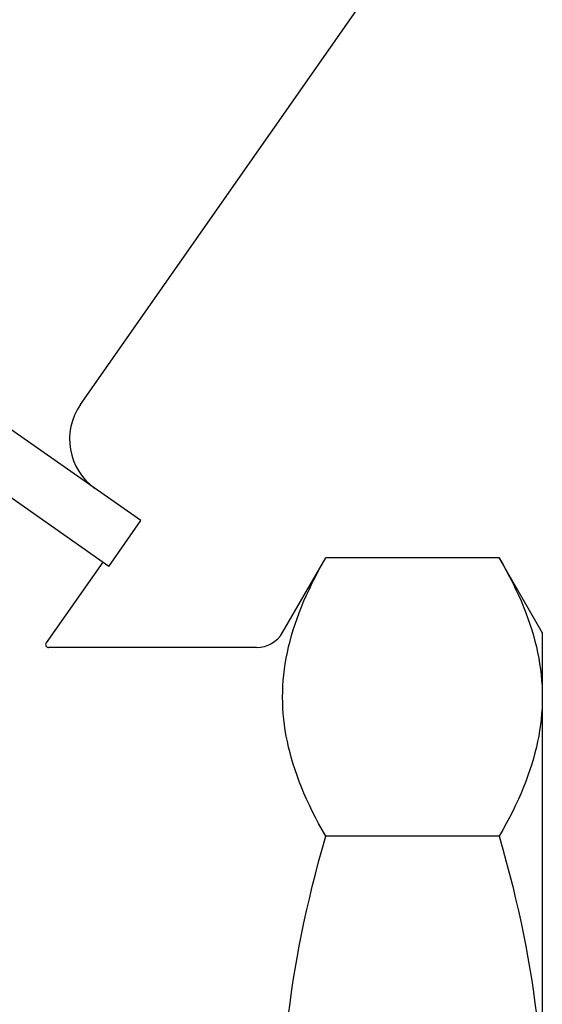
# Model space of a CAD drawing. Header units: millimetres. Extents: x 103 to 332, y -50 to 255.
# Tile 10 of 25: x 181 to 199, y 75 to 108. Entities that reach past the tile are written whole.
import ezdxf

# ---------------------------------------------------------------- set-up
doc = ezdxf.new("R2010")
doc.units = ezdxf.units.MM
doc.layers.add('Detail', color=2, linetype='Continuous')

msp = doc.modelspace()

# ---------------------------------------------------------------- linework, layer by layer
at = {"layer": 'Detail'}
for p, q in [((183.366, 95.314), (194.24, 110.842)), ((185.373, 91.467), (162.436, 107.527)), ((184.308, 89.947), (161.372, 106.007)), ((184.308, 89.947), (185.373, 91.467)), ((190.073, 87.756), (191.502, 90.231)), ((197.255, 90.231), (191.502, 90.231)), ((198.684, 87.756), (197.255, 90.231)), ((184.104, 90.09), (182.229, 87.413)), ((198.684, 87.756), (198.684, 85.612)), ((189.207, 87.256), (182.311, 87.256)), ((198.684, 85.612), (198.684, 71.756)), ((197.255, 80.993), (191.502, 80.993))]:
    msp.add_line(p, q, dxfattribs=at)
at = {"layer": 'Detail', "flags": 128}
for points in [[(190.073, 85.612), (190.076, 85.797), (190.083, 85.982), (190.095, 86.167), (190.112, 86.351), (190.134, 86.535), (190.161, 86.719), (190.193, 86.904), (190.229, 87.089), (190.271, 87.275), (190.317, 87.462), (190.368, 87.649), (190.424, 87.837), (190.485, 88.027), (190.551, 88.217), (190.622, 88.41), (190.698, 88.603), (190.779, 88.799), (190.866, 88.996), (190.958, 89.196), (191.055, 89.398), (191.158, 89.602), (191.267, 89.809), (191.382, 90.018), (191.502, 90.231)], [(197.255, 90.231), (197.376, 90.018), (197.491, 89.809), (197.599, 89.602), (197.702, 89.398), (197.8, 89.196), (197.892, 88.996), (197.978, 88.799), (198.06, 88.603), (198.136, 88.41), (198.207, 88.217), (198.273, 88.027), (198.334, 87.837), (198.39, 87.649), (198.441, 87.462), (198.487, 87.275), (198.528, 87.089), (198.565, 86.904), (198.596, 86.719), (198.623, 86.535), (198.645, 86.351), (198.662, 86.167), (198.675, 85.982), (198.682, 85.797), (198.684, 85.612)], [(191.502, 80.993), (191.382, 81.206), (191.267, 81.416), (191.158, 81.622), (191.055, 81.827), (190.958, 82.028), (190.866, 82.228), (190.779, 82.425), (190.698, 82.621), (190.622, 82.815), (190.551, 83.007), (190.485, 83.198), (190.424, 83.387), (190.368, 83.576), (190.317, 83.763), (190.271, 83.949), (190.229, 84.135), (190.193, 84.32), (190.161, 84.505), (190.134, 84.689), (190.112, 84.874), (190.095, 85.058), (190.083, 85.242), (190.076, 85.427), (190.073, 85.612)], [(198.684, 85.612), (198.682, 85.427), (198.675, 85.242), (198.662, 85.058), (198.645, 84.874), (198.623, 84.689), (198.596, 84.505), (198.565, 84.32), (198.528, 84.135), (198.487, 83.949), (198.441, 83.763), (198.39, 83.576), (198.334, 83.387), (198.273, 83.198), (198.207, 83.007), (198.136, 82.815), (198.06, 82.621), (197.978, 82.425), (197.892, 82.228), (197.8, 82.028), (197.702, 81.827), (197.599, 81.622), (197.491, 81.416), (197.376, 81.206), (197.255, 80.993)], [(190.271, 75.082), (190.317, 75.454), (190.368, 75.829), (190.424, 76.206), (190.485, 76.585), (190.551, 76.966), (190.622, 77.351), (190.698, 77.738), (190.779, 78.129), (190.866, 78.524), (190.958, 78.923), (191.055, 79.327), (191.158, 79.736), (191.267, 80.149), (191.382, 80.568), (191.502, 80.993)], [(197.255, 80.993), (197.376, 80.568), (197.491, 80.149), (197.599, 79.736), (197.702, 79.327), (197.8, 78.923), (197.892, 78.524), (197.978, 78.129), (198.06, 77.738), (198.136, 77.351), (198.207, 76.966), (198.273, 76.585), (198.334, 76.206), (198.39, 75.829), (198.441, 75.454), (198.487, 75.082)]]:
    msp.add_lwpolyline(points, dxfattribs=at)
at = {"layer": 'Detail'}
for centre, radius, start, end in [((185.004, 94.166), 2, 145, 235), ((189.207, 88.256), 1, 270, 330), ((182.311, 87.356), 0.1, 145, 270)]:
    msp.add_arc(centre, radius, start, end, dxfattribs=at)

doc.saveas('drawing.dxf')
